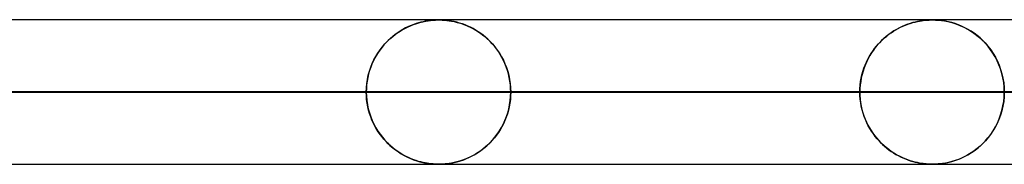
# Model space of a CAD drawing. Header units: millimetres. Extents: x -790 to 790, y -924 to 924.
# Tile 47 of 48: x 551 to 619, y 914 to 924. Entities that reach past the tile are written whole.
import ezdxf

# ---------------------------------------------------------------- set-up
doc = ezdxf.new("R2010")
doc.units = ezdxf.units.MM
doc.layers.add('HIDDEN', color=7, linetype='Continuous')
doc.layers.add('THICK', color=7, linetype='Continuous')

msp = doc.modelspace()

# ---------------------------------------------------------------- linework, layer by layer
at = {"layer": 'HIDDEN'}
for p, q in [((677, 923.99), (0, 923.99)), ((647.9, 923.98), (330.08, 923.98)), ((578.176, 923.742), (578.395, 923.807)), ((578.467, 923.826), (578.308, 923.783)), ((578.395, 923.807), (578.606, 923.859)), ((578.617, 923.861), (578.467, 923.826)), ((578.606, 923.859), (578.8, 923.898)), ((578.757, 923.89), (578.617, 923.861)), ((578.886, 923.913), (578.757, 923.89)), ((578.8, 923.898), (578.975, 923.927)), ((579.003, 923.931), (578.886, 923.913)), ((578.975, 923.927), (579.129, 923.947)), ((579.108, 923.945), (579.003, 923.931)), ((579.207, 923.956), (579.108, 923.945)), ((579.129, 923.947), (579.261, 923.961)), ((579.303, 923.964), (579.207, 923.956)), ((579.261, 923.961), (579.373, 923.97)), ((579.396, 923.971), (579.303, 923.964)), ((579.373, 923.97), (579.469, 923.975)), ((579.482, 923.975), (579.396, 923.971)), ((579.469, 923.975), (579.552, 923.978)), ((579.56, 923.978), (579.482, 923.975)), ((579.552, 923.978), (579.628, 923.979)), ((579.631, 923.98), (579.56, 923.978)), ((579.628, 923.979), (579.7, 923.98)), ((579.7, 923.98), (579.631, 923.98)), ((579.7, 923.98), (579.706, 923.98)), ((579.772, 923.98), (579.7, 923.98)), ((579.706, 923.98), (579.712, 923.98)), ((579.712, 923.98), (579.718, 923.98)), ((579.718, 923.98), (579.725, 923.98)), ((579.725, 923.98), (579.731, 923.98)), ((579.731, 923.98), (579.737, 923.98)), ((579.772, 923.98), (579.849, 923.978)), ((579.848, 923.978), (579.772, 923.98)), ((579.932, 923.975), (579.848, 923.978)), ((579.849, 923.978), (579.933, 923.975)), ((580.028, 923.969), (579.932, 923.975)), ((579.933, 923.975), (580.029, 923.969)), ((580.139, 923.961), (580.028, 923.969)), ((580.029, 923.969), (580.138, 923.961)), ((580.138, 923.961), (580.264, 923.948)), ((580.269, 923.947), (580.139, 923.961)), ((580.264, 923.948), (580.41, 923.929)), ((580.416, 923.928), (580.269, 923.947)), ((580.41, 923.929), (580.578, 923.902)), ((580.579, 923.902), (580.416, 923.928)), ((580.578, 923.902), (580.766, 923.865)), ((580.757, 923.867), (580.579, 923.902)), ((580.946, 923.822), (580.757, 923.867)), ((580.766, 923.865), (580.971, 923.815)), ((581.137, 923.768), (580.946, 923.822)), ((580.971, 923.815), (581.191, 923.751)), ((612.274, 923.741), (612.444, 923.793)), ((612.447, 923.794), (612.276, 923.742)), ((612.444, 923.793), (612.61, 923.836)), ((612.61, 923.836), (612.447, 923.794)), ((612.61, 923.836), (612.767, 923.872)), ((612.764, 923.871), (612.61, 923.836)), ((612.906, 923.899), (612.764, 923.871)), ((612.767, 923.872), (612.913, 923.901)), ((613.036, 923.921), (612.906, 923.899)), ((612.913, 923.901), (613.048, 923.923)), ((613.154, 923.938), (613.036, 923.921)), ((613.048, 923.923), (613.173, 923.94)), ((613.259, 923.951), (613.154, 923.938)), ((613.173, 923.94), (613.286, 923.954)), ((613.362, 923.961), (613.259, 923.951)), ((613.286, 923.954), (613.391, 923.963)), ((613.463, 923.969), (613.362, 923.961)), ((613.391, 923.963), (613.488, 923.97)), ((613.558, 923.974), (613.463, 923.969)), ((613.488, 923.97), (613.577, 923.975)), ((613.645, 923.978), (613.558, 923.974)), ((613.577, 923.975), (613.658, 923.978)), ((613.723, 923.979), (613.645, 923.978)), ((613.658, 923.978), (613.731, 923.98)), ((613.799, 923.98), (613.723, 923.979)), ((613.731, 923.98), (613.8, 923.98)), ((613.881, 923.979), (613.799, 923.98)), ((613.8, 923.98), (613.869, 923.98)), ((613.869, 923.98), (613.941, 923.978)), ((613.97, 923.978), (613.881, 923.979)), ((613.941, 923.978), (614.021, 923.975)), ((614.071, 923.973), (613.97, 923.978)), ((614.021, 923.975), (614.121, 923.97)), ((614.191, 923.965), (614.071, 923.973)), ((614.121, 923.97), (614.255, 923.959)), ((614.334, 923.951), (614.191, 923.965)), ((614.255, 923.959), (614.429, 923.94)), ((614.504, 923.93), (614.334, 923.951)), ((614.429, 923.94), (614.636, 923.909)), ((614.696, 923.899), (614.504, 923.93)), ((614.636, 923.909), (614.872, 923.863)), ((614.911, 923.855), (614.696, 923.899)), ((614.872, 923.863), (615.133, 923.798)), ((615.139, 923.797), (614.911, 923.855)), ((615.133, 923.798), (615.415, 923.711)), ((615.368, 923.727), (615.139, 923.797)), ((576.708, 922.99), (576.906, 923.13)), ((577.039, 923.215), (576.862, 923.099)), ((576.906, 923.13), (577.109, 923.258)), ((577.221, 923.324), (577.039, 923.215)), ((577.109, 923.258), (577.316, 923.377)), ((577.408, 923.425), (577.221, 923.324)), ((577.316, 923.377), (577.527, 923.484)), ((577.598, 923.518), (577.408, 923.425)), ((577.527, 923.484), (577.741, 923.581)), ((577.785, 923.599), (577.598, 923.518)), ((577.741, 923.581), (577.957, 923.667)), ((577.966, 923.67), (577.785, 923.599)), ((577.957, 923.667), (578.176, 923.742)), ((578.141, 923.731), (577.966, 923.67)), ((578.308, 923.783), (578.141, 923.731)), ((581.327, 923.707), (581.137, 923.768)), ((581.191, 923.751), (581.426, 923.671)), ((581.515, 923.637), (581.327, 923.707)), ((581.426, 923.671), (581.67, 923.573)), ((581.701, 923.56), (581.515, 923.637)), ((581.67, 923.573), (581.914, 923.46)), ((581.885, 923.474), (581.701, 923.56)), ((582.067, 923.38), (581.885, 923.474)), ((581.914, 923.46), (582.151, 923.334)), ((582.246, 923.278), (582.067, 923.38)), ((582.151, 923.334), (582.38, 923.195)), ((582.422, 923.168), (582.246, 923.278)), ((582.38, 923.195), (582.602, 923.045)), ((582.595, 923.05), (582.422, 923.168)), ((610.958, 923.096), (611.116, 923.2)), ((611.141, 923.216), (610.959, 923.097)), ((611.116, 923.2), (611.276, 923.298)), ((611.328, 923.327), (611.141, 923.216)), ((611.276, 923.298), (611.438, 923.388)), ((611.521, 923.431), (611.328, 923.327)), ((611.438, 923.388), (611.603, 923.472)), ((611.717, 923.526), (611.521, 923.431)), ((611.603, 923.472), (611.768, 923.549)), ((611.909, 923.609), (611.717, 923.526)), ((611.768, 923.549), (611.936, 923.62)), ((612.096, 923.681), (611.909, 923.609)), ((611.936, 923.62), (612.104, 923.684)), ((612.276, 923.742), (612.096, 923.681)), ((612.104, 923.684), (612.274, 923.741)), ((615.595, 923.645), (615.368, 923.727)), ((615.415, 923.711), (615.7, 923.603)), ((615.82, 923.552), (615.595, 923.645)), ((615.7, 923.603), (615.977, 923.478)), ((616.042, 923.446), (615.82, 923.552)), ((615.977, 923.478), (616.246, 923.336)), ((616.261, 923.328), (616.042, 923.446)), ((616.246, 923.336), (616.506, 923.179)), ((616.476, 923.199), (616.261, 923.328)), ((616.686, 923.056), (616.476, 923.199)), ((616.506, 923.179), (616.756, 923.005)), ((575.969, 922.317), (576.145, 922.503)), ((576.206, 922.563), (576.056, 922.412)), ((576.145, 922.503), (576.327, 922.676)), ((576.362, 922.708), (576.206, 922.563)), ((576.327, 922.676), (576.515, 922.839)), ((576.523, 922.845), (576.362, 922.708)), ((576.515, 922.839), (576.708, 922.99)), ((576.69, 922.976), (576.523, 922.845)), ((576.862, 923.099), (576.69, 922.976)), ((582.764, 922.923), (582.595, 923.05)), ((582.602, 923.045), (582.815, 922.882)), ((582.929, 922.787), (582.764, 922.923)), ((582.815, 922.882), (583.02, 922.707)), ((583.089, 922.643), (582.929, 922.787)), ((583.02, 922.707), (583.216, 922.521)), ((583.246, 922.49), (583.089, 922.643)), ((583.216, 922.521), (583.402, 922.323)), ((583.397, 922.328), (583.246, 922.49)), ((610.073, 922.321), (610.212, 922.469)), ((610.291, 922.547), (610.139, 922.393)), ((610.212, 922.469), (610.355, 922.609)), ((610.448, 922.695), (610.291, 922.547)), ((610.355, 922.609), (610.501, 922.742)), ((610.612, 922.836), (610.448, 922.695)), ((610.501, 922.742), (610.65, 922.867)), ((610.783, 922.97), (610.612, 922.836)), ((610.65, 922.867), (610.803, 922.985)), ((610.959, 923.097), (610.783, 922.97)), ((610.803, 922.985), (610.958, 923.096)), ((616.892, 922.9), (616.686, 923.056)), ((616.756, 923.005), (616.996, 922.815)), ((617.093, 922.732), (616.892, 922.9)), ((616.996, 922.815), (617.224, 922.61)), ((617.287, 922.549), (617.093, 922.732)), ((617.224, 922.61), (617.44, 922.391)), ((617.476, 922.353), (617.287, 922.549)), ((575.489, 921.691), (575.64, 921.911)), ((575.644, 921.916), (575.518, 921.735)), ((575.64, 921.911), (575.801, 922.12)), ((575.776, 922.089), (575.644, 921.916)), ((575.913, 922.254), (575.776, 922.089)), ((575.801, 922.12), (575.969, 922.317)), ((576.056, 922.412), (575.913, 922.254)), ((583.543, 922.157), (583.397, 922.328)), ((583.402, 922.323), (583.577, 922.115)), ((583.682, 921.978), (583.543, 922.157)), ((583.577, 922.115), (583.741, 921.898)), ((583.815, 921.79), (583.682, 921.978)), ((583.741, 921.898), (583.893, 921.672)), ((583.941, 921.594), (583.815, 921.79)), ((609.564, 921.652), (609.683, 921.831)), ((609.725, 921.889), (609.599, 921.706)), ((609.683, 921.831), (609.808, 922.002)), ((609.857, 922.064), (609.725, 921.889)), ((609.808, 922.002), (609.938, 922.165)), ((609.995, 922.232), (609.857, 922.064)), ((609.938, 922.165), (610.073, 922.321)), ((610.139, 922.393), (609.995, 922.232)), ((617.44, 922.391), (617.642, 922.16)), ((617.656, 922.143), (617.476, 922.353)), ((617.642, 922.16), (617.828, 921.917)), ((617.827, 921.918), (617.656, 922.143)), ((617.988, 921.68), (617.827, 921.918)), ((617.828, 921.917), (617.998, 921.665)), ((575.181, 921.143), (575.084, 920.928)), ((575.1, 920.966), (575.218, 921.218)), ((575.286, 921.349), (575.181, 921.143)), ((575.218, 921.218), (575.348, 921.46)), ((575.398, 921.546), (575.286, 921.349)), ((575.348, 921.46), (575.489, 921.691)), ((575.518, 921.735), (575.398, 921.546)), ((583.893, 921.672), (584.032, 921.437)), ((584.059, 921.39), (583.941, 921.594)), ((584.032, 921.437), (584.159, 921.195)), ((584.168, 921.177), (584.059, 921.39)), ((584.159, 921.195), (584.273, 920.946)), ((584.268, 920.956), (584.168, 921.177)), ((609.156, 920.861), (609.247, 921.07)), ((609.265, 921.109), (609.17, 920.894)), ((609.247, 921.07), (609.346, 921.271)), ((609.369, 921.315), (609.265, 921.109)), ((609.346, 921.271), (609.452, 921.465)), ((609.48, 921.514), (609.369, 921.315)), ((609.452, 921.465), (609.564, 921.652)), ((609.599, 921.706), (609.48, 921.514)), ((618.139, 921.428), (617.988, 921.68)), ((617.998, 921.665), (618.153, 921.403)), ((618.276, 921.162), (618.139, 921.428)), ((618.153, 921.403), (618.291, 921.131)), ((618.4, 920.882), (618.276, 921.162)), ((618.291, 921.131), (618.413, 920.851)), ((574.827, 920.153), (574.903, 920.433)), ((574.917, 920.477), (574.849, 920.241)), ((574.903, 920.433), (574.994, 920.704)), ((574.996, 920.706), (574.917, 920.477)), ((574.994, 920.704), (575.1, 920.966)), ((575.084, 920.928), (574.996, 920.706)), ((584.359, 920.728), (584.268, 920.956)), ((584.273, 920.946), (584.373, 920.689)), ((584.439, 920.493), (584.359, 920.728)), ((584.373, 920.689), (584.46, 920.424)), ((584.508, 920.251), (584.439, 920.493)), ((584.46, 920.424), (584.533, 920.15)), ((608.938, 920.193), (609.001, 920.422)), ((609.008, 920.445), (608.943, 920.212)), ((609.001, 920.422), (609.074, 920.645)), ((609.084, 920.672), (609.008, 920.445)), ((609.074, 920.645), (609.156, 920.861)), ((609.17, 920.894), (609.084, 920.672)), ((618.508, 920.59), (618.4, 920.882)), ((618.413, 920.851), (618.518, 920.56)), ((618.6, 920.285), (618.508, 920.59)), ((618.518, 920.56), (618.606, 920.26)), ((574.748, 919.754), (574.715, 919.502)), ((574.723, 919.577), (574.766, 919.867)), ((574.792, 920), (574.748, 919.754)), ((574.766, 919.867), (574.827, 920.153)), ((574.849, 920.241), (574.792, 920)), ((584.565, 920.005), (584.508, 920.251)), ((584.533, 920.15), (584.592, 919.867)), ((584.61, 919.755), (584.565, 920.005)), ((584.592, 919.867), (584.634, 919.578)), ((584.643, 919.502), (584.61, 919.755)), ((608.814, 919.479), (608.844, 919.72)), ((608.846, 919.733), (608.815, 919.487)), ((608.844, 919.72), (608.885, 919.959)), ((608.888, 919.974), (608.846, 919.733)), ((608.885, 919.959), (608.938, 920.193)), ((608.943, 920.212), (608.888, 919.974)), ((618.673, 919.971), (618.6, 920.285)), ((618.606, 920.26), (618.677, 919.951)), ((618.726, 919.65), (618.673, 919.971)), ((618.677, 919.951), (618.728, 919.635)), ((574.688, 918.99), (574.697, 919.284)), ((574.695, 919.247), (574.688, 918.99)), ((574.715, 919.502), (574.695, 919.247)), ((574.697, 919.284), (574.723, 919.577)), ((584.634, 919.578), (584.66, 919.285)), ((584.662, 919.247), (584.643, 919.502)), ((584.66, 919.285), (584.669, 918.99)), ((584.669, 918.99), (584.662, 919.247)), ((608.796, 919.239), (608.789, 918.99)), ((608.789, 918.99), (608.796, 919.236)), ((608.815, 919.487), (608.796, 919.239)), ((608.796, 919.236), (608.814, 919.479)), ((618.759, 919.322), (618.726, 919.65)), ((618.728, 919.635), (618.759, 919.314)), ((618.77, 918.99), (618.759, 919.322)), ((618.759, 919.314), (618.77, 918.99)), ((296.844, 918.99), (574.688, 918.99)), ((574.688, 918.99), (296.844, 918.99)), ((584.669, 918.99), (301.924, 918.99)), ((301.924, 918.99), (584.669, 918.99)), ((314.203, 918.99), (608.789, 918.99)), ((608.789, 918.99), (314.203, 918.99)), ((618.77, 918.99), (319.283, 918.99)), ((319.283, 918.99), (618.77, 918.99)), ((331.562, 918.99), (642.891, 918.99)), ((642.891, 918.99), (331.562, 918.99)), ((652.871, 918.99), (336.642, 918.99)), ((336.642, 918.99), (652.871, 918.99)), ((574.688, 918.99), (550.567, 918.99)), ((550.567, 918.99), (574.688, 918.99)), ((574.688, 918.99), (574.697, 918.696)), ((574.695, 918.733), (574.688, 918.99)), ((574.715, 918.478), (574.695, 918.733)), ((574.697, 918.696), (574.723, 918.403)), ((574.748, 918.226), (574.715, 918.478)), ((574.723, 918.403), (574.766, 918.113)), ((584.592, 918.113), (584.634, 918.402)), ((584.643, 918.478), (584.61, 918.225)), ((584.634, 918.402), (584.66, 918.695)), ((584.662, 918.733), (584.643, 918.478)), ((584.66, 918.695), (584.669, 918.99)), ((584.669, 918.99), (584.662, 918.733)), ((608.789, 918.99), (584.669, 918.99)), ((584.669, 918.99), (608.789, 918.99)), ((608.789, 918.99), (608.796, 918.744)), ((608.796, 918.741), (608.789, 918.99)), ((608.796, 918.744), (608.814, 918.501)), ((608.815, 918.493), (608.796, 918.741)), ((608.814, 918.501), (608.844, 918.26)), ((608.846, 918.247), (608.815, 918.493)), ((618.677, 918.029), (618.728, 918.345)), ((618.759, 918.658), (618.726, 918.33)), ((618.728, 918.345), (618.759, 918.666)), ((618.759, 918.666), (618.77, 918.99)), ((618.77, 918.99), (618.759, 918.658)), ((574.792, 917.98), (574.748, 918.226)), ((574.766, 918.113), (574.827, 917.827)), ((574.849, 917.739), (574.792, 917.98)), ((574.827, 917.827), (574.903, 917.547)), ((574.917, 917.503), (574.849, 917.739)), ((584.508, 917.729), (584.439, 917.487)), ((584.46, 917.556), (584.533, 917.83)), ((584.565, 917.975), (584.508, 917.729)), ((584.533, 917.83), (584.592, 918.113)), ((584.61, 918.225), (584.565, 917.975)), ((608.844, 918.26), (608.885, 918.021)), ((608.888, 918.006), (608.846, 918.247)), ((608.885, 918.021), (608.938, 917.787)), ((608.943, 917.768), (608.888, 918.006)), ((608.938, 917.787), (609.001, 917.558)), ((609.008, 917.535), (608.943, 917.768)), ((618.6, 917.695), (618.508, 917.39)), ((618.518, 917.42), (618.606, 917.72)), ((618.673, 918.009), (618.6, 917.695)), ((618.606, 917.72), (618.677, 918.029)), ((618.726, 918.33), (618.673, 918.009)), ((574.903, 917.547), (574.994, 917.276)), ((574.996, 917.274), (574.917, 917.503)), ((574.994, 917.276), (575.1, 917.014)), ((575.084, 917.052), (574.996, 917.274)), ((575.181, 916.837), (575.084, 917.052)), ((575.1, 917.014), (575.218, 916.762)), ((584.159, 916.785), (584.273, 917.034)), ((584.268, 917.024), (584.168, 916.803)), ((584.359, 917.252), (584.268, 917.024)), ((584.273, 917.034), (584.373, 917.291)), ((584.439, 917.487), (584.359, 917.252)), ((584.373, 917.291), (584.46, 917.556)), ((609.001, 917.558), (609.074, 917.335)), ((609.084, 917.307), (609.008, 917.535)), ((609.074, 917.335), (609.156, 917.119)), ((609.17, 917.086), (609.084, 917.307)), ((609.156, 917.119), (609.247, 916.91)), ((609.265, 916.871), (609.17, 917.086)), ((618.4, 917.098), (618.276, 916.818)), ((618.291, 916.849), (618.413, 917.129)), ((618.508, 917.39), (618.4, 917.098)), ((618.413, 917.129), (618.518, 917.42)), ((575.286, 916.631), (575.181, 916.837)), ((575.218, 916.762), (575.348, 916.52)), ((575.398, 916.434), (575.286, 916.631)), ((575.348, 916.52), (575.489, 916.289)), ((575.518, 916.245), (575.398, 916.434)), ((583.741, 916.083), (583.893, 916.309)), ((583.941, 916.386), (583.815, 916.19)), ((583.893, 916.309), (584.033, 916.543)), ((584.059, 916.591), (583.941, 916.386)), ((584.033, 916.543), (584.159, 916.785)), ((584.168, 916.803), (584.059, 916.591)), ((609.247, 916.91), (609.346, 916.709)), ((609.369, 916.665), (609.265, 916.871)), ((609.346, 916.709), (609.452, 916.515)), ((609.48, 916.466), (609.369, 916.665)), ((609.452, 916.515), (609.564, 916.328)), ((609.599, 916.274), (609.48, 916.466)), ((609.564, 916.328), (609.683, 916.15)), ((617.828, 916.063), (617.998, 916.315)), ((618.139, 916.552), (617.988, 916.3)), ((617.998, 916.315), (618.153, 916.578)), ((618.276, 916.818), (618.139, 916.552)), ((618.153, 916.578), (618.291, 916.849)), ((575.489, 916.289), (575.64, 916.069)), ((575.644, 916.064), (575.518, 916.245)), ((575.64, 916.069), (575.801, 915.86)), ((575.776, 915.891), (575.644, 916.064)), ((575.913, 915.726), (575.776, 915.891)), ((575.801, 915.86), (575.969, 915.663)), ((576.056, 915.568), (575.913, 915.726)), ((575.969, 915.663), (576.145, 915.477)), ((583.216, 915.46), (583.402, 915.658)), ((583.397, 915.652), (583.246, 915.49)), ((583.543, 915.823), (583.397, 915.652)), ((583.402, 915.658), (583.578, 915.866)), ((583.682, 916.002), (583.543, 915.823)), ((583.578, 915.866), (583.741, 916.083)), ((583.815, 916.19), (583.682, 916.002)), ((609.725, 916.091), (609.599, 916.274)), ((609.683, 916.15), (609.808, 915.978)), ((609.857, 915.916), (609.725, 916.091)), ((609.808, 915.978), (609.938, 915.815)), ((609.995, 915.748), (609.857, 915.916)), ((609.938, 915.815), (610.073, 915.659)), ((610.139, 915.587), (609.995, 915.748)), ((610.073, 915.659), (610.212, 915.511)), ((617.476, 915.627), (617.287, 915.431)), ((617.44, 915.589), (617.642, 915.82)), ((617.656, 915.837), (617.476, 915.627)), ((617.642, 915.82), (617.828, 916.063)), ((617.827, 916.062), (617.656, 915.837)), ((617.988, 916.3), (617.827, 916.062)), ((576.206, 915.417), (576.056, 915.568)), ((576.145, 915.477), (576.327, 915.304)), ((576.362, 915.272), (576.206, 915.417)), ((576.327, 915.304), (576.515, 915.141)), ((576.523, 915.135), (576.362, 915.272)), ((576.515, 915.141), (576.708, 914.99)), ((576.69, 915.004), (576.523, 915.135)), ((576.862, 914.881), (576.69, 915.004)), ((576.708, 914.99), (576.906, 914.85)), ((582.764, 915.057), (582.595, 914.93)), ((582.602, 914.936), (582.816, 915.099)), ((582.929, 915.193), (582.764, 915.057)), ((582.816, 915.099), (583.02, 915.274)), ((583.089, 915.337), (582.929, 915.193)), ((583.02, 915.274), (583.216, 915.46)), ((583.246, 915.49), (583.089, 915.337)), ((610.291, 915.433), (610.139, 915.587)), ((610.212, 915.511), (610.355, 915.371)), ((610.448, 915.285), (610.291, 915.433)), ((610.355, 915.371), (610.501, 915.238)), ((610.612, 915.144), (610.448, 915.285)), ((610.501, 915.238), (610.65, 915.113)), ((610.783, 915.01), (610.612, 915.144)), ((610.65, 915.113), (610.803, 914.995)), ((610.959, 914.883), (610.783, 915.01)), ((610.803, 914.995), (610.958, 914.884)), ((616.506, 914.801), (616.756, 914.975)), ((616.892, 915.08), (616.686, 914.924)), ((616.756, 914.975), (616.996, 915.165)), ((617.093, 915.248), (616.892, 915.08)), ((616.996, 915.165), (617.224, 915.37)), ((617.287, 915.431), (617.093, 915.248)), ((617.224, 915.37), (617.44, 915.589)), ((577.039, 914.765), (576.862, 914.881)), ((576.906, 914.85), (577.109, 914.721)), ((577.221, 914.656), (577.039, 914.765)), ((577.109, 914.721), (577.316, 914.603)), ((577.408, 914.555), (577.221, 914.656)), ((577.316, 914.603), (577.527, 914.496)), ((577.598, 914.463), (577.408, 914.555)), ((577.527, 914.496), (577.741, 914.399)), ((577.785, 914.381), (577.598, 914.463)), ((577.741, 914.399), (577.957, 914.313)), ((577.966, 914.31), (577.785, 914.381)), ((577.957, 914.313), (578.176, 914.238)), ((578.141, 914.249), (577.966, 914.31)), ((581.327, 914.273), (581.137, 914.212)), ((581.193, 914.229), (581.427, 914.309)), ((581.515, 914.343), (581.327, 914.273)), ((581.427, 914.309), (581.671, 914.407)), ((581.701, 914.42), (581.515, 914.343)), ((581.671, 914.407), (581.915, 914.521)), ((581.885, 914.506), (581.701, 914.42)), ((582.067, 914.6), (581.885, 914.506)), ((581.915, 914.521), (582.151, 914.647)), ((582.246, 914.702), (582.067, 914.6)), ((582.151, 914.647), (582.381, 914.785)), ((582.422, 914.812), (582.246, 914.702)), ((582.381, 914.785), (582.602, 914.936)), ((582.595, 914.93), (582.422, 914.812)), ((610.958, 914.884), (611.116, 914.78)), ((611.141, 914.764), (610.959, 914.883)), ((611.116, 914.78), (611.276, 914.682)), ((611.328, 914.653), (611.141, 914.764)), ((611.276, 914.682), (611.438, 914.592)), ((611.521, 914.549), (611.328, 914.653)), ((611.438, 914.592), (611.603, 914.508)), ((611.717, 914.454), (611.521, 914.549)), ((611.603, 914.508), (611.768, 914.431)), ((611.909, 914.371), (611.717, 914.454)), ((611.768, 914.431), (611.936, 914.36)), ((612.096, 914.299), (611.909, 914.371)), ((611.936, 914.36), (612.104, 914.296)), ((612.276, 914.238), (612.096, 914.299)), ((612.104, 914.296), (612.274, 914.239)), ((615.133, 914.182), (615.415, 914.269)), ((615.595, 914.335), (615.368, 914.253)), ((615.415, 914.269), (615.7, 914.377)), ((615.82, 914.428), (615.595, 914.335)), ((615.7, 914.377), (615.977, 914.502)), ((616.042, 914.534), (615.82, 914.428)), ((615.977, 914.502), (616.246, 914.643)), ((616.261, 914.651), (616.042, 914.534)), ((616.246, 914.643), (616.506, 914.801)), ((616.476, 914.781), (616.261, 914.651)), ((616.686, 914.924), (616.476, 914.781)), ((677, 913.99), (0, 913.99)), ((295.363, 914), (579.7, 914)), ((312.722, 914), (613.8, 914)), ((330.08, 914), (647.9, 914)), ((330.08, 914), (647.9, 914)), ((578.308, 914.197), (578.141, 914.249)), ((578.176, 914.238), (578.395, 914.173)), ((578.467, 914.154), (578.308, 914.197)), ((578.395, 914.173), (578.606, 914.121)), ((578.617, 914.119), (578.467, 914.154)), ((578.606, 914.121), (578.8, 914.082)), ((578.757, 914.09), (578.617, 914.119)), ((578.886, 914.067), (578.757, 914.09)), ((578.8, 914.082), (578.975, 914.053)), ((579.003, 914.049), (578.886, 914.067)), ((578.975, 914.053), (579.129, 914.033)), ((579.108, 914.035), (579.003, 914.049)), ((579.207, 914.024), (579.108, 914.035)), ((579.129, 914.033), (579.261, 914.019)), ((579.303, 914.016), (579.207, 914.024)), ((579.261, 914.019), (579.373, 914.01)), ((579.396, 914.009), (579.303, 914.016)), ((579.373, 914.01), (579.469, 914.005)), ((579.482, 914.005), (579.396, 914.009)), ((579.469, 914.005), (579.552, 914.002)), ((579.56, 914.002), (579.482, 914.005)), ((579.552, 914.002), (579.628, 914)), ((579.631, 914), (579.56, 914.002)), ((579.628, 914), (579.7, 914)), ((579.7, 914), (579.631, 914)), ((579.7, 914), (579.773, 914)), ((579.772, 914), (579.7, 914)), ((579.848, 914.002), (579.772, 914)), ((579.773, 914), (579.849, 914.002)), ((579.932, 914.005), (579.848, 914.002)), ((579.849, 914.002), (579.933, 914.005)), ((580.028, 914.011), (579.932, 914.005)), ((579.933, 914.005), (580.029, 914.011)), ((580.139, 914.019), (580.028, 914.011)), ((580.029, 914.011), (580.139, 914.019)), ((580.269, 914.033), (580.139, 914.019)), ((580.139, 914.019), (580.265, 914.032)), ((580.265, 914.032), (580.411, 914.051)), ((580.416, 914.052), (580.269, 914.033)), ((580.411, 914.051), (580.579, 914.078)), ((580.579, 914.078), (580.416, 914.052)), ((580.579, 914.078), (580.767, 914.116)), ((580.757, 914.113), (580.579, 914.078)), ((580.946, 914.158), (580.757, 914.113)), ((580.767, 914.116), (580.972, 914.165)), ((581.137, 914.212), (580.946, 914.158)), ((580.972, 914.165), (581.193, 914.229)), ((612.274, 914.239), (612.444, 914.187)), ((612.447, 914.186), (612.276, 914.238)), ((612.444, 914.187), (612.61, 914.144)), ((612.61, 914.144), (612.447, 914.186)), ((612.61, 914.144), (612.767, 914.108)), ((612.764, 914.109), (612.61, 914.144)), ((612.906, 914.081), (612.764, 914.109)), ((612.767, 914.108), (612.913, 914.079)), ((613.036, 914.059), (612.906, 914.081)), ((612.913, 914.079), (613.048, 914.057)), ((613.154, 914.042), (613.036, 914.059)), ((613.048, 914.057), (613.173, 914.04)), ((613.259, 914.029), (613.154, 914.042)), ((613.173, 914.04), (613.286, 914.026)), ((613.362, 914.019), (613.259, 914.029)), ((613.286, 914.026), (613.391, 914.017)), ((613.463, 914.011), (613.362, 914.019)), ((613.391, 914.017), (613.488, 914.01)), ((613.558, 914.006), (613.463, 914.011)), ((613.488, 914.01), (613.577, 914.005)), ((613.645, 914.002), (613.558, 914.006)), ((613.577, 914.005), (613.658, 914.002)), ((613.723, 914), (613.645, 914.002)), ((613.658, 914.002), (613.731, 914)), ((613.799, 914), (613.723, 914)), ((613.731, 914), (613.8, 914)), ((613.881, 914), (613.799, 914)), ((613.8, 914), (613.869, 914)), ((613.869, 914), (613.941, 914.002)), ((613.97, 914.002), (613.881, 914)), ((613.941, 914.002), (614.021, 914.005)), ((614.071, 914.007), (613.97, 914.002)), ((614.021, 914.005), (614.121, 914.01)), ((614.191, 914.015), (614.071, 914.007)), ((614.121, 914.01), (614.255, 914.021)), ((614.334, 914.029), (614.191, 914.015)), ((614.255, 914.021), (614.429, 914.04)), ((614.504, 914.05), (614.334, 914.029)), ((614.429, 914.04), (614.636, 914.071)), ((614.696, 914.081), (614.504, 914.05)), ((614.636, 914.071), (614.872, 914.117)), ((614.911, 914.125), (614.696, 914.081)), ((614.872, 914.117), (615.133, 914.182)), ((615.139, 914.183), (614.911, 914.125)), ((615.368, 914.253), (615.139, 914.183))]:
    msp.add_line(p, q, dxfattribs=at)
at = {"layer": 'THICK'}
for p, q in [((0, 924), (732, 924)), ((732, 919), (0, 919))]:
    msp.add_line(p, q, dxfattribs=at)

doc.saveas('drawing.dxf')
